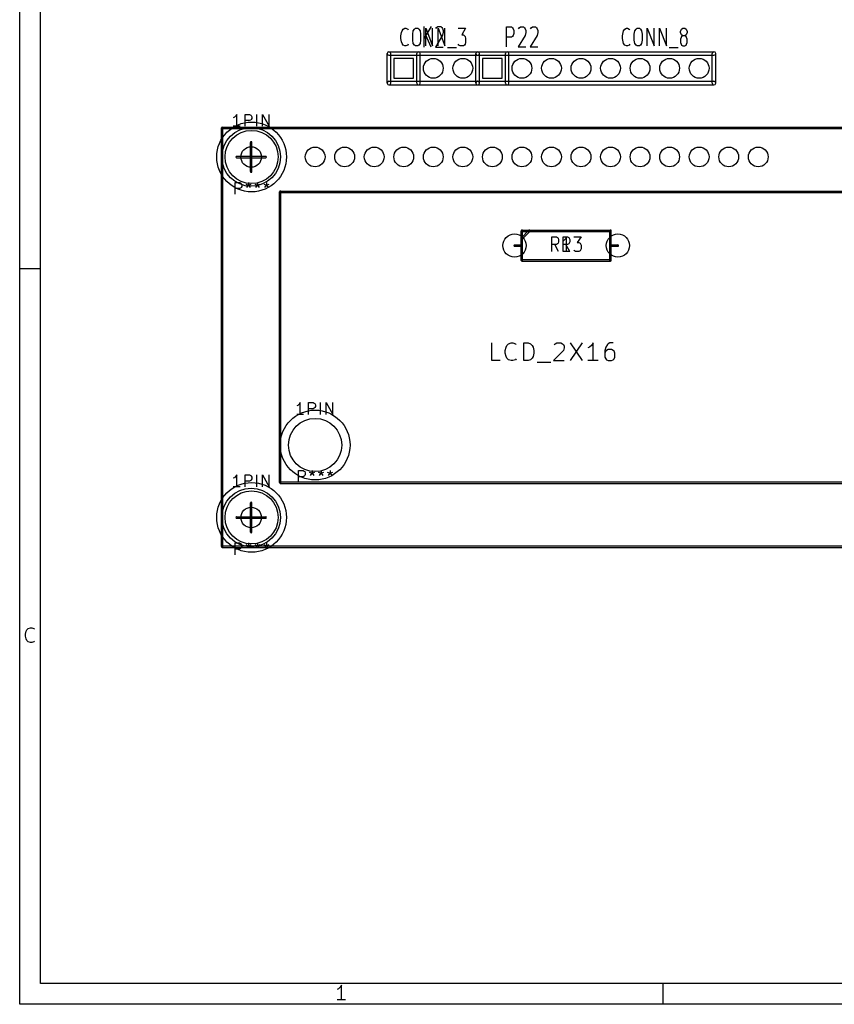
# Model space of a CAD drawing. Extents: x 10 to 287, y -200 to -10.
# Tile 1 of 19: x 10 to 80, y -200 to -115. Entities that reach past the tile are written whole.
import ezdxf

# ---------------------------------------------------------------- set-up
doc = ezdxf.new("R2010")
doc.units = 0
doc.header["$MEASUREMENT"] = 0
doc.layers.add('BLACK', color=250, linetype='CONTINUOUS')

msp = doc.modelspace()

# ---------------------------------------------------------------- linework, layer by layer
at = {"layer": 'BLACK'}
for p, q in [((10.16, -199.847), (10.16, -10.16)), ((11.938, -198.069), (11.938, -11.938)), ((43.1316, -116.005), (43.2768, -115.933)), ((43.2768, -115.933), (43.3735, -115.933)), ((43.3735, -115.933), (43.5187, -116.005)), ((44.0992, -116.005), (44.196, -115.933)), ((44.196, -115.933), (44.3895, -115.933)), ((44.3895, -115.933), (44.4863, -116.005)), ((44.9251, -117.565), (44.9251, -115.774)), ((45.5405, -115.774), (44.9251, -116.797)), ((45.0669, -117.457), (45.0669, -115.933)), ((45.0669, -115.933), (45.6474, -117.457)), ((45.6474, -117.457), (45.6474, -115.933)), ((45.9508, -115.945), (46.0021, -115.859)), ((46.0021, -115.859), (46.1046, -115.774)), ((46.1046, -115.774), (46.361, -115.774)), ((46.1312, -117.457), (46.1312, -115.933)), ((46.1312, -115.933), (46.7118, -117.457)), ((46.361, -115.774), (46.4636, -115.859)), ((46.4636, -115.859), (46.5149, -115.945)), ((46.5149, -115.945), (46.5662, -116.115)), ((46.7118, -117.457), (46.7118, -115.933)), ((47.873, -115.933), (48.5019, -115.933)), ((48.5019, -115.933), (48.1632, -116.513)), ((52.0199, -117.54), (52.0199, -115.81)), ((52.0199, -115.81), (52.4341, -115.81)), ((52.4341, -115.81), (52.5376, -115.893)), ((52.5376, -115.893), (52.5894, -115.975)), ((53.0553, -115.975), (53.107, -115.893)), ((53.107, -115.893), (53.2106, -115.81)), ((53.2106, -115.81), (53.4694, -115.81)), ((53.4694, -115.81), (53.573, -115.893)), ((53.573, -115.893), (53.6247, -115.975)), ((54.0906, -115.975), (54.1424, -115.893)), ((54.1424, -115.893), (54.2459, -115.81)), ((54.2459, -115.81), (54.5048, -115.81)), ((54.5048, -115.81), (54.6083, -115.893)), ((54.6083, -115.893), (54.6601, -115.975)), ((62.1816, -116.005), (62.3268, -115.933)), ((62.3268, -115.933), (62.4235, -115.933)), ((62.4235, -115.933), (62.5687, -116.005)), ((63.1492, -116.005), (63.246, -115.933)), ((63.246, -115.933), (63.4395, -115.933)), ((63.4395, -115.933), (63.5363, -116.005)), ((64.1169, -117.457), (64.1169, -115.933)), ((64.1169, -115.933), (64.6974, -117.457)), ((64.6974, -117.457), (64.6974, -115.933)), ((65.1812, -117.457), (65.1812, -115.933)), ((65.1812, -115.933), (65.7618, -117.457)), ((65.7618, -117.457), (65.7618, -115.933)), ((67.0681, -116.005), (67.1649, -115.933)), ((67.1649, -115.933), (67.3584, -115.933)), ((67.3584, -115.933), (67.4551, -116.005)), ((42.9381, -116.586), (42.9865, -116.296)), ((42.9381, -116.804), (42.9381, -116.586)), ((42.9865, -117.094), (42.9381, -116.804)), ((42.9865, -116.296), (43.0349, -116.151)), ((43.0349, -116.151), (43.1316, -116.005)), ((43.5187, -116.005), (43.567, -116.078)), ((43.9541, -116.441), (44.0025, -116.151)), ((43.9541, -116.949), (43.9541, -116.441)), ((44.0025, -116.151), (44.0992, -116.005)), ((44.4863, -116.005), (44.583, -116.151)), ((44.583, -116.151), (44.6314, -116.441)), ((44.6314, -116.441), (44.6314, -116.949)), ((45.5405, -117.565), (45.079, -116.542)), ((46.5149, -116.542), (45.8995, -117.565)), ((46.5662, -116.286), (46.5149, -116.542)), ((46.5662, -116.115), (46.5662, -116.286)), ((48.1632, -116.513), (48.3084, -116.513)), ((48.3084, -116.513), (48.4051, -116.586)), ((48.4051, -116.586), (48.4535, -116.659)), ((48.4535, -116.659), (48.5019, -116.804)), ((48.5019, -116.804), (48.5019, -117.167)), ((52.4341, -116.716), (52.0199, -116.716)), ((52.5376, -116.634), (52.4341, -116.716)), ((52.5894, -116.552), (52.5376, -116.634)), ((52.5894, -115.975), (52.6411, -116.14)), ((52.6411, -116.387), (52.5894, -116.552)), ((52.6411, -116.14), (52.6411, -116.387)), ((53.6247, -116.552), (53.0035, -117.54)), ((53.6247, -115.975), (53.6765, -116.14)), ((53.6765, -116.305), (53.6247, -116.552)), ((53.6765, -116.14), (53.6765, -116.305)), ((54.6601, -116.552), (54.0389, -117.54)), ((54.6601, -115.975), (54.7118, -116.14)), ((54.7118, -116.305), (54.6601, -116.552)), ((54.7118, -116.14), (54.7118, -116.305)), ((61.9881, -116.586), (62.0365, -116.296)), ((61.9881, -116.804), (61.9881, -116.586)), ((62.0365, -117.094), (61.9881, -116.804)), ((62.0365, -116.296), (62.0849, -116.151)), ((62.0849, -116.151), (62.1816, -116.005)), ((62.5687, -116.005), (62.617, -116.078)), ((63.0041, -116.441), (63.0525, -116.151)), ((63.0041, -116.949), (63.0041, -116.441)), ((63.0525, -116.151), (63.1492, -116.005)), ((63.5363, -116.005), (63.633, -116.151)), ((63.633, -116.151), (63.6814, -116.441)), ((63.6814, -116.441), (63.6814, -116.949)), ((66.9713, -116.223), (67.0197, -116.078)), ((66.9713, -116.296), (66.9713, -116.223)), ((67.0197, -116.441), (66.9713, -116.296)), ((67.0197, -116.731), (66.9713, -116.876)), ((67.0197, -116.078), (67.0681, -116.005)), ((67.0681, -116.513), (67.0197, -116.441)), ((67.0681, -116.659), (67.0197, -116.731)), ((67.1649, -116.586), (67.0681, -116.513)), ((67.1649, -116.586), (67.0681, -116.659)), ((67.3584, -116.586), (67.1649, -116.586)), ((67.4551, -116.513), (67.3584, -116.586)), ((67.4551, -116.659), (67.3584, -116.586)), ((67.4551, -116.005), (67.5035, -116.078)), ((67.5035, -116.441), (67.4551, -116.513)), ((67.5035, -116.731), (67.4551, -116.659)), ((67.5035, -116.078), (67.5519, -116.223)), ((67.5519, -116.296), (67.5035, -116.441)), ((67.5519, -116.876), (67.5035, -116.731)), ((67.5519, -116.223), (67.5519, -116.296)), ((43.0349, -117.239), (42.9865, -117.094)), ((43.1316, -117.384), (43.0349, -117.239)), ((43.2768, -117.457), (43.1316, -117.384)), ((43.3735, -117.457), (43.2768, -117.457)), ((43.5187, -117.384), (43.3735, -117.457)), ((43.567, -117.312), (43.5187, -117.384)), ((44.0025, -117.239), (43.9541, -116.949)), ((44.0992, -117.384), (44.0025, -117.239)), ((44.196, -117.457), (44.0992, -117.384)), ((44.3895, -117.457), (44.196, -117.457)), ((44.4863, -117.384), (44.3895, -117.457)), ((44.583, -117.239), (44.4863, -117.384)), ((44.6314, -116.949), (44.583, -117.239)), ((45.8995, -117.565), (46.5662, -117.565)), ((46.9537, -117.602), (47.7278, -117.602)), ((47.9213, -117.384), (47.873, -117.312)), ((48.0181, -117.457), (47.9213, -117.384)), ((48.3084, -117.457), (48.0181, -117.457)), ((48.4051, -117.384), (48.3084, -117.457)), ((48.4535, -117.312), (48.4051, -117.384)), ((48.5019, -117.167), (48.4535, -117.312)), ((53.0035, -117.54), (53.6765, -117.54)), ((54.0389, -117.54), (54.7118, -117.54)), ((62.0849, -117.239), (62.0365, -117.094)), ((62.1816, -117.384), (62.0849, -117.239)), ((62.3268, -117.457), (62.1816, -117.384)), ((62.4235, -117.457), (62.3268, -117.457)), ((62.5687, -117.384), (62.4235, -117.457)), ((62.617, -117.312), (62.5687, -117.384)), ((63.0525, -117.239), (63.0041, -116.949)), ((63.1492, -117.384), (63.0525, -117.239)), ((63.246, -117.457), (63.1492, -117.384)), ((63.4395, -117.457), (63.246, -117.457)), ((63.5363, -117.384), (63.4395, -117.457)), ((63.633, -117.239), (63.5363, -117.384)), ((63.6814, -116.949), (63.633, -117.239)), ((66.0037, -117.602), (66.7778, -117.602)), ((66.9713, -116.876), (66.9713, -117.167)), ((66.9713, -117.167), (67.0197, -117.312)), ((67.0197, -117.312), (67.0681, -117.384)), ((67.0681, -117.384), (67.1649, -117.457)), ((67.1649, -117.457), (67.3584, -117.457)), ((67.3584, -117.457), (67.4551, -117.384)), ((67.4551, -117.384), (67.5035, -117.312)), ((67.5035, -117.312), (67.5519, -117.167)), ((67.5519, -117.167), (67.5519, -116.876)), ((41.7576, -120.65), (41.7576, -118.11)), ((41.91, -117.958), (49.53, -117.958)), ((41.91, -118.262), (49.53, -118.262)), ((42.0624, -120.65), (42.0624, -118.11)), ((44.2976, -120.65), (44.2976, -118.11)), ((44.6024, -120.65), (44.6024, -118.11)), ((49.3776, -120.65), (49.3776, -118.11)), ((49.3776, -120.65), (49.3776, -118.11)), ((49.53, -117.958), (69.85, -117.958)), ((49.53, -118.262), (69.85, -118.262)), ((49.6824, -120.65), (49.6824, -118.11)), ((49.6824, -120.65), (49.6824, -118.11)), ((51.9176, -120.65), (51.9176, -118.11)), ((52.2224, -120.65), (52.2224, -118.11)), ((69.6976, -120.65), (69.6976, -118.11)), ((70.0024, -120.65), (70.0024, -118.11)), ((42.33, -118.53), (42.33, -120.23)), ((44.03, -118.53), (42.33, -118.53)), ((44.03, -120.23), (44.03, -118.53)), ((49.95, -118.53), (49.95, -120.23)), ((51.65, -118.53), (49.95, -118.53)), ((51.65, -120.23), (51.65, -118.53)), ((41.91, -120.498), (49.53, -120.498)), ((41.91, -120.802), (49.53, -120.802)), ((42.33, -120.23), (44.03, -120.23)), ((49.53, -120.498), (69.85, -120.498)), ((49.53, -120.802), (69.85, -120.802)), ((49.95, -120.23), (51.65, -120.23)), ((28.7201, -123.492), (28.6234, -123.589)), ((28.8169, -123.347), (28.7201, -123.492)), ((28.8169, -124.363), (28.8169, -123.347)), ((29.5426, -124.363), (29.5426, -123.347)), ((29.5426, -123.347), (29.9297, -123.347)), ((29.9297, -123.347), (30.0264, -123.396)), ((30.0264, -123.396), (30.0748, -123.444)), ((30.0748, -123.444), (30.1232, -123.541)), ((30.1232, -123.541), (30.1232, -123.686)), ((30.5586, -124.363), (30.5586, -123.347)), ((31.0424, -124.363), (31.0424, -123.347)), ((31.0424, -123.347), (31.623, -124.363)), ((31.623, -124.363), (31.623, -123.347)), ((28.6234, -123.589), (28.5266, -123.638)), ((29.1072, -124.363), (28.5266, -124.363)), ((29.9297, -123.879), (29.5426, -123.879)), ((30.0264, -123.831), (29.9297, -123.879)), ((30.0748, -123.783), (30.0264, -123.831)), ((30.1232, -123.686), (30.0748, -123.783)), ((27.498, -160.498), (27.498, -124.501)), ((27.5615, -124.437), (107.559, -124.437)), ((27.5615, -124.564), (107.559, -124.564)), ((27.625, -160.498), (27.625, -124.501)), ((29.9974, -128.25), (29.9974, -125.75)), ((30.1244, -128.25), (30.1244, -125.75)), ((28.8112, -126.937), (31.3106, -126.937)), ((28.8112, -127.064), (31.3106, -127.064)), ((28.6718, -130.205), (28.6718, -129.189)), ((28.6718, -129.189), (29.0588, -129.189)), ((29.0588, -129.189), (29.1556, -129.238)), ((29.1556, -129.238), (29.204, -129.286)), ((29.204, -129.286), (29.2523, -129.383)), ((29.2523, -129.383), (29.2523, -129.528)), ((29.591, -129.334), (29.8329, -129.431)), ((29.6878, -129.625), (29.8329, -129.431)), ((29.8329, -129.189), (29.8329, -129.431)), ((29.8329, -129.431), (30.0748, -129.334)), ((29.8329, -129.431), (29.978, -129.625)), ((30.3651, -129.334), (30.607, -129.431)), ((30.4619, -129.625), (30.607, -129.431)), ((30.607, -129.189), (30.607, -129.431)), ((30.607, -129.431), (30.8489, -129.334)), ((30.607, -129.431), (30.7521, -129.625)), ((31.1392, -129.334), (31.3811, -129.431)), ((31.236, -129.625), (31.3811, -129.431)), ((31.3811, -129.189), (31.3811, -129.431)), ((31.3811, -129.431), (31.623, -129.334)), ((31.3811, -129.431), (31.5262, -129.625)), ((29.0588, -129.721), (28.6718, -129.721)), ((29.1556, -129.673), (29.0588, -129.721)), ((29.204, -129.625), (29.1556, -129.673)), ((29.2523, -129.528), (29.204, -129.625)), ((32.4968, -154.998), (32.4968, -130)), ((32.5603, -129.936), (102.558, -129.936)), ((32.5603, -130.063), (102.558, -130.063)), ((32.6238, -154.998), (32.6238, -130)), ((53.2765, -133.985), (53.2765, -133.35)), ((53.2951, -133.94), (53.9301, -133.305)), ((53.34, -133.287), (60.96, -133.287)), ((53.34, -133.414), (60.96, -133.414)), ((53.3849, -134.03), (54.0199, -133.395)), ((53.4035, -133.985), (53.4035, -133.35)), ((60.8965, -135.89), (60.8965, -133.35)), ((61.0235, -135.89), (61.0235, -133.35)), ((52.705, -134.557), (53.34, -134.557)), ((53.2765, -135.89), (53.2765, -133.985)), ((53.4035, -135.89), (53.4035, -133.985)), ((55.9163, -135.134), (55.9163, -133.864)), ((55.9163, -133.864), (56.3033, -133.864)), ((56.3033, -134.529), (55.9163, -134.529)), ((56.4969, -135.134), (56.1582, -134.529)), ((56.3033, -133.864), (56.4001, -133.925)), ((56.4001, -134.469), (56.3033, -134.529)), ((56.4001, -133.925), (56.4485, -133.985)), ((56.4485, -134.408), (56.4001, -134.469)), ((56.4485, -133.985), (56.4969, -134.106)), ((56.4969, -134.287), (56.4485, -134.408)), ((56.4969, -134.106), (56.4969, -134.287)), ((56.8839, -135.134), (56.8839, -133.864)), ((56.8839, -133.864), (57.271, -133.864)), ((56.9807, -134.166), (56.8839, -134.227)), ((57.271, -134.529), (56.8839, -134.529)), ((57.0774, -134.045), (56.9807, -134.166)), ((57.1742, -133.864), (57.0774, -134.045)), ((57.4645, -135.134), (57.1258, -134.529)), ((57.1742, -135.134), (57.1742, -133.864)), ((57.271, -133.864), (57.3677, -133.925)), ((57.3677, -134.469), (57.271, -134.529)), ((57.3677, -133.925), (57.4161, -133.985)), ((57.4161, -134.408), (57.3677, -134.469)), ((57.4161, -133.985), (57.4645, -134.106)), ((57.4645, -134.287), (57.4161, -134.408)), ((57.4645, -134.106), (57.4645, -134.287)), ((57.8031, -133.864), (58.4321, -133.864)), ((58.4321, -133.864), (58.0934, -134.348)), ((58.0934, -134.348), (58.2386, -134.348)), ((58.2386, -134.348), (58.3353, -134.408)), ((58.3353, -134.408), (58.3837, -134.469)), ((58.3837, -134.469), (58.4321, -134.59)), ((60.96, -134.557), (61.595, -134.557)), ((52.705, -134.684), (53.34, -134.684)), ((57.4645, -135.134), (56.8839, -135.134)), ((57.8515, -135.074), (57.8031, -135.013)), ((57.9483, -135.134), (57.8515, -135.074)), ((58.2386, -135.134), (57.9483, -135.134)), ((58.3353, -135.074), (58.2386, -135.134)), ((58.3837, -135.013), (58.3353, -135.074)), ((58.4321, -134.892), (58.3837, -135.013)), ((58.4321, -134.59), (58.4321, -134.892)), ((60.96, -134.684), (61.595, -134.684)), ((53.34, -135.827), (60.96, -135.827)), ((53.34, -135.954), (60.96, -135.954)), ((10.16, -136.601), (11.938, -136.601)), ((50.7456, -144.508), (50.7456, -142.984)), ((52.197, -143.056), (52.4147, -142.984)), ((52.4147, -142.984), (52.5599, -142.984)), ((52.5599, -142.984), (52.7776, -143.056)), ((53.5033, -144.508), (53.5033, -142.984)), ((53.5033, -142.984), (53.8661, -142.984)), ((53.8661, -142.984), (54.0839, -143.056)), ((56.1884, -143.056), (56.3336, -142.984)), ((56.3336, -142.984), (56.6964, -142.984)), ((56.6964, -142.984), (56.8416, -143.056)), ((57.4947, -142.984), (58.5107, -144.508)), ((58.5107, -142.984), (57.4947, -144.508)), ((59.4541, -142.984), (59.309, -143.202)), ((59.4541, -144.508), (59.4541, -142.984)), ((60.9056, -142.984), (60.7604, -143.056)), ((61.1959, -142.984), (60.9056, -142.984)), ((51.9067, -143.637), (51.9793, -143.347)), ((51.9067, -143.855), (51.9067, -143.637)), ((51.9793, -144.145), (51.9067, -143.855)), ((51.9793, -143.347), (52.0519, -143.202)), ((52.0519, -143.202), (52.197, -143.056)), ((52.7776, -143.056), (52.8501, -143.129)), ((54.0839, -143.056), (54.229, -143.202)), ((54.229, -143.202), (54.3016, -143.347)), ((54.3016, -143.347), (54.3741, -143.637)), ((54.3741, -143.855), (54.3016, -144.145)), ((54.3741, -143.637), (54.3741, -143.855)), ((56.9141, -143.637), (56.0433, -144.508)), ((56.1159, -143.129), (56.1884, -143.056)), ((56.8416, -143.056), (56.9141, -143.129)), ((56.9141, -143.129), (56.9867, -143.274)), ((56.9867, -143.419), (56.9141, -143.637)), ((56.9867, -143.274), (56.9867, -143.419)), ((59.1639, -143.347), (59.0187, -143.419)), ((59.309, -143.202), (59.1639, -143.347)), ((60.5427, -143.347), (60.4701, -143.637)), ((60.4701, -143.637), (60.4701, -144.218)), ((60.5427, -143.71), (60.4701, -143.855)), ((60.6879, -143.129), (60.5427, -143.347)), ((60.6153, -143.637), (60.5427, -143.71)), ((60.7604, -143.564), (60.6153, -143.637)), ((60.7604, -143.056), (60.6879, -143.129)), ((61.0507, -143.564), (60.7604, -143.564)), ((61.1959, -143.637), (61.0507, -143.564)), ((61.2684, -143.71), (61.1959, -143.637)), ((61.341, -143.855), (61.2684, -143.71)), ((61.341, -144.218), (61.341, -143.855)), ((51.4713, -144.508), (50.7456, -144.508)), ((52.0519, -144.29), (51.9793, -144.145)), ((52.197, -144.435), (52.0519, -144.29)), ((52.4147, -144.508), (52.197, -144.435)), ((52.5599, -144.508), (52.4147, -144.508)), ((52.7776, -144.435), (52.5599, -144.508)), ((52.8501, -144.363), (52.7776, -144.435)), ((53.8661, -144.508), (53.5033, -144.508)), ((54.0839, -144.435), (53.8661, -144.508)), ((54.229, -144.29), (54.0839, -144.435)), ((54.3016, -144.145), (54.229, -144.29)), ((54.6644, -144.653), (55.8256, -144.653)), ((56.0433, -144.508), (56.9867, -144.508)), ((59.8896, -144.508), (59.0187, -144.508)), ((60.4701, -144.218), (60.5427, -144.363)), ((60.5427, -144.363), (60.6153, -144.435)), ((60.6153, -144.435), (60.7604, -144.508)), ((60.7604, -144.508), (61.0507, -144.508)), ((61.0507, -144.508), (61.1959, -144.435)), ((61.1959, -144.435), (61.2684, -144.363)), ((61.2684, -144.363), (61.341, -144.218)), ((34.2779, -148.112), (34.1811, -148.257)), ((34.2779, -149.128), (34.2779, -148.112)), ((35.0036, -149.128), (35.0036, -148.112)), ((35.0036, -148.112), (35.3907, -148.112)), ((35.3907, -148.112), (35.4874, -148.161)), ((36.0196, -149.128), (36.0196, -148.112)), ((36.5034, -149.128), (36.5034, -148.112)), ((36.5034, -148.112), (37.084, -149.128)), ((37.084, -149.128), (37.084, -148.112)), ((34.0844, -148.354), (33.9876, -148.403)), ((34.1811, -148.257), (34.0844, -148.354)), ((35.3907, -148.644), (35.0036, -148.644)), ((35.4874, -148.596), (35.3907, -148.644)), ((35.4874, -148.161), (35.5358, -148.209)), ((35.5358, -148.548), (35.4874, -148.596)), ((35.5358, -148.209), (35.5842, -148.306)), ((35.5842, -148.451), (35.5358, -148.548)), ((35.5842, -148.306), (35.5842, -148.451)), ((34.5682, -149.128), (33.9876, -149.128)), ((34.1328, -154.97), (34.1328, -153.954)), ((34.1328, -153.954), (34.5198, -153.954)), ((34.5198, -153.954), (34.6166, -154.003)), ((34.6166, -154.003), (34.665, -154.051)), ((34.665, -154.051), (34.7133, -154.148)), ((35.2939, -153.954), (35.2939, -154.196)), ((36.068, -153.954), (36.068, -154.196)), ((36.8421, -153.954), (36.8421, -154.196)), ((28.6234, -154.577), (28.5266, -154.626)), ((28.7201, -154.48), (28.6234, -154.577)), ((28.8169, -154.335), (28.7201, -154.48)), ((28.8169, -155.351), (28.8169, -154.335)), ((29.5426, -155.351), (29.5426, -154.335)), ((29.5426, -154.335), (29.9297, -154.335)), ((29.9297, -154.867), (29.5426, -154.867)), ((29.9297, -154.335), (30.0264, -154.384)), ((30.0264, -154.819), (29.9297, -154.867)), ((30.0264, -154.384), (30.0748, -154.432)), ((30.0748, -154.771), (30.0264, -154.819)), ((30.0748, -154.432), (30.1232, -154.529)), ((30.1232, -154.674), (30.0748, -154.771)), ((30.1232, -154.529), (30.1232, -154.674)), ((30.5586, -155.351), (30.5586, -154.335)), ((31.0424, -155.351), (31.0424, -154.335)), ((31.0424, -154.335), (31.623, -155.351)), ((31.623, -155.351), (31.623, -154.335)), ((34.5198, -154.486), (34.1328, -154.486)), ((34.6166, -154.438), (34.5198, -154.486)), ((34.665, -154.39), (34.6166, -154.438)), ((34.7133, -154.293), (34.665, -154.39)), ((34.7133, -154.148), (34.7133, -154.293)), ((35.052, -154.099), (35.2939, -154.196)), ((35.1488, -154.39), (35.2939, -154.196)), ((35.2939, -154.196), (35.5358, -154.099)), ((35.2939, -154.196), (35.439, -154.39)), ((35.8261, -154.099), (36.068, -154.196)), ((35.9229, -154.39), (36.068, -154.196)), ((36.068, -154.196), (36.3099, -154.099)), ((36.068, -154.196), (36.2131, -154.39)), ((36.6002, -154.099), (36.8421, -154.196)), ((36.697, -154.39), (36.8421, -154.196)), ((36.8421, -154.196), (37.084, -154.099)), ((36.8421, -154.196), (36.9872, -154.39)), ((29.1072, -155.351), (28.5266, -155.351)), ((32.5603, -154.935), (102.558, -154.935)), ((32.5603, -155.062), (102.558, -155.062)), ((29.9974, -159.248), (29.9974, -156.748)), ((30.1244, -159.248), (30.1244, -156.748)), ((28.8112, -157.935), (31.3106, -157.935)), ((28.8112, -158.062), (31.3106, -158.062)), ((27.5615, -160.434), (107.559, -160.434)), ((27.5615, -160.561), (107.559, -160.561)), ((28.6718, -161.193), (28.6718, -160.177)), ((28.6718, -160.177), (29.0588, -160.177)), ((29.0588, -160.709), (28.6718, -160.709)), ((29.0588, -160.177), (29.1556, -160.226)), ((29.1556, -160.661), (29.0588, -160.709)), ((29.1556, -160.226), (29.204, -160.274)), ((29.204, -160.613), (29.1556, -160.661)), ((29.204, -160.274), (29.2523, -160.371)), ((29.2523, -160.516), (29.204, -160.613)), ((29.2523, -160.371), (29.2523, -160.516)), ((29.591, -160.322), (29.8329, -160.419)), ((29.6878, -160.613), (29.8329, -160.419)), ((29.8329, -160.177), (29.8329, -160.419)), ((29.8329, -160.419), (30.0748, -160.322)), ((29.8329, -160.419), (29.978, -160.613)), ((30.3651, -160.322), (30.607, -160.419)), ((30.4619, -160.613), (30.607, -160.419)), ((30.607, -160.177), (30.607, -160.419)), ((30.607, -160.419), (30.8489, -160.322)), ((30.607, -160.419), (30.7521, -160.613)), ((31.1392, -160.322), (31.3811, -160.419)), ((31.236, -160.613), (31.3811, -160.419)), ((31.3811, -160.177), (31.3811, -160.419)), ((31.3811, -160.419), (31.623, -160.322)), ((31.3811, -160.419), (31.5262, -160.613)), ((10.7769, -167.65), (10.8978, -167.529)), ((10.8978, -167.529), (11.0792, -167.468)), ((11.0792, -167.468), (11.2002, -167.468)), ((11.2002, -167.468), (11.3816, -167.529)), ((11.3816, -167.529), (11.4421, -167.589)), ((10.6559, -168.013), (10.7164, -167.771)), ((10.6559, -168.194), (10.6559, -168.013)), ((10.7164, -168.436), (10.6559, -168.194)), ((10.7164, -167.771), (10.7769, -167.65)), ((10.7769, -168.557), (10.7164, -168.436)), ((10.8978, -168.678), (10.7769, -168.557)), ((11.0792, -168.738), (10.8978, -168.678)), ((11.2002, -168.738), (11.0792, -168.738)), ((11.3816, -168.678), (11.2002, -168.738)), ((11.4421, -168.617), (11.3816, -168.678)), ((285.064, -198.069), (11.938, -198.069)), ((65.4812, -199.847), (65.4812, -198.069)), ((37.5787, -198.505), (37.4577, -198.565)), ((37.6996, -198.384), (37.5787, -198.505)), ((37.8206, -198.202), (37.6996, -198.384)), ((37.8206, -199.472), (37.8206, -198.202)), ((38.1835, -199.472), (37.4577, -199.472)), ((286.842, -199.847), (10.16, -199.847))]:
    msp.add_line(p, q, dxfattribs=at)
for centre, radius in [((45.72, -119.38), 0.85), ((48.26, -119.38), 0.85), ((53.34, -119.38), 0.85), ((55.88, -119.38), 0.85), ((58.42, -119.38), 0.85), ((60.96, -119.38), 0.85), ((63.5, -119.38), 0.85), ((66.04, -119.38), 0.85), ((68.58, -119.38), 0.85), ((30.099, -127), 3), ((30.0609, -127), 2.5217), ((30.099, -127), 2.286), ((30.0609, -127), 0.8837), ((35.56, -127), 0.85), ((38.1, -127), 0.85), ((40.64, -127), 0.85), ((43.18, -127), 0.85), ((45.72, -127), 0.85), ((48.26, -127), 0.85), ((50.8, -127), 0.85), ((53.34, -127), 0.85), ((55.88, -127), 0.85), ((58.42, -127), 0.85), ((60.96, -127), 0.85), ((63.5, -127), 0.85), ((66.04, -127), 0.85), ((68.58, -127), 0.85), ((71.12, -127), 0.85), ((73.66, -127), 0.85), ((52.705, -134.62), 1), ((61.595, -134.62), 1), ((35.56, -151.765), 3), ((35.56, -151.765), 2.286), ((30.099, -157.988), 3), ((30.0609, -157.998), 2.5217), ((30.099, -157.988), 2.286), ((30.0609, -157.998), 0.8837)]:
    msp.add_circle(centre, radius, dxfattribs=at)
for centre, radius, start, end in [((41.91, -118.11), 0.1524, 360, 540), ((41.91, -118.11), 0.1524, 90, 270), ((44.45, -118.11), 0.1524, 360, 540), ((49.53, -118.11), 0.1524, 90, 270), ((49.53, -118.11), 0.1524, 360, 540), ((49.53, -118.11), 0.1524, 360, 540), ((49.53, -118.11), 0.1524, 270, 450), ((52.07, -118.11), 0.1524, 360, 540), ((69.85, -118.11), 0.1524, 360, 540), ((69.85, -118.11), 0.1524, 270, 450), ((41.91, -120.65), 0.1524, 90, 270), ((41.91, -120.65), 0.1524, 180, 360), ((44.45, -120.65), 0.1524, 180, 360), ((49.53, -120.65), 0.1524, 90, 270), ((49.53, -120.65), 0.1524, 180, 360), ((49.53, -120.65), 0.1524, 180, 360), ((49.53, -120.65), 0.1524, 270, 450), ((52.07, -120.65), 0.1524, 180, 360), ((69.85, -120.65), 0.1524, 180, 360), ((69.85, -120.65), 0.1524, 270, 450), ((27.5615, -124.501), 0.0635, 90, 270), ((27.5615, -124.501), 0.0635, 360, 540), ((30.0609, -125.75), 0.0635, 360, 540), ((28.8112, -127), 0.0635, 90, 270), ((31.3106, -127), 0.0635, 270, 450), ((30.0609, -128.25), 0.0635, 180, 360), ((32.5603, -130), 0.0635, 90, 270), ((32.5603, -130), 0.0635, 360, 540), ((53.34, -133.35), 0.0635, 90, 270), ((53.34, -133.35), 0.0635, 360, 540), ((53.975, -133.35), 0.0635, 315, 495), ((60.96, -133.35), 0.0635, 360, 540), ((60.96, -133.35), 0.0635, 270, 450), ((52.705, -134.62), 0.0635, 90, 270), ((53.34, -133.985), 0.0635, 360, 540), ((53.34, -133.985), 0.0635, 135, 315), ((53.34, -133.985), 0.0635, 180, 360), ((53.34, -134.62), 0.0635, 270, 450), ((60.96, -134.62), 0.0635, 90, 270), ((61.595, -134.62), 0.0635, 270, 450), ((53.34, -135.89), 0.0635, 90, 270), ((53.34, -135.89), 0.0635, 180, 360), ((60.96, -135.89), 0.0635, 180, 360), ((60.96, -135.89), 0.0635, 270, 450), ((32.5603, -154.998), 0.0635, 90, 270), ((32.5603, -154.998), 0.0635, 180, 360), ((30.0609, -156.748), 0.0635, 360, 540), ((28.8112, -157.998), 0.0635, 90, 270), ((31.3106, -157.998), 0.0635, 270, 450), ((30.0609, -159.248), 0.0635, 180, 360), ((27.5615, -160.498), 0.0635, 90, 270), ((27.5615, -160.498), 0.0635, 180, 360)]:
    msp.add_arc(centre, radius, start, end, dxfattribs=at)

doc.saveas('drawing.dxf')
